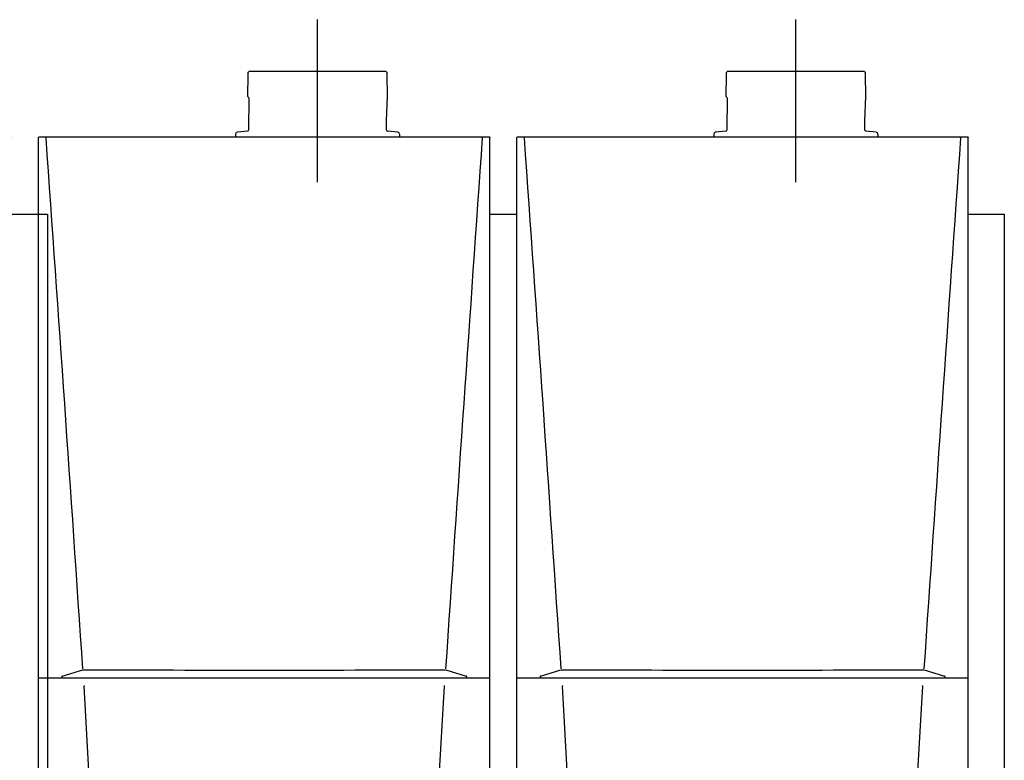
# Model space of a CAD drawing. Header units: millimetres. Extents: x -26820 to -12632, y -5851 to 1958.
# Tile 69 of 95: x -18912 to -18803, y 804 to 886. Entities that reach past the tile are written whole.
import ezdxf

# ---------------------------------------------------------------- set-up
doc = ezdxf.new("R2010")
doc.units = ezdxf.units.MM

# ---------------------------------------------------------------- blocks, each defined once
blk = doc.blocks.new('FRAME FRONT DN65 2X')
at = {"linetype": 'Continuous'}
for p, q in [((-22, 1490), (14, 1490)), ((514, 1490), (544, 1490)), ((1044, 1490), (1080, 1490)), ((1080, 1490), (1084, 1490)), ((1084, 1490), (1084, 0))]:
    blk.add_line(p, q, dxfattribs=at)
blk = doc.blocks.new('QUINTA PRO FRONT')
at = {"linetype": 'Continuous'}
for p, q in [((-250, -677.1), (-250, 71)), ((-249, 72), (249, 72)), ((-241.7, 70.8), (-241.7, 70.7)), ((241.6, 70.7), (241.6, 70.8)), ((-223.9, -525.8), (-201.2, -518.9)), ((201.2, -518.9), (223.9, -525.8)), ((250, -528.2), (-250, -528.2)), ((-224.3, -526.3), (-224.3, -527.8)), ((-223.9, -525.8), (-223.9, -525.8)), ((223.9, -525.8), (223.9, -525.8)), ((224.3, -527.8), (224.3, -526.3)), ((-199.6, -536.9), (-199.6, -537)), ((-191.7, -676.4), (-199.6, -537)), ((191.7, -676.4), (199.6, -537)), ((199.6, -537), (199.6, -536.9)), ((-249, -678.1), (-248.5, -678.1)), ((-248.5, -678.1), (-247.4, -678)), ((-247.4, -678), (247.4, -678)), ((248.5, -678.1), (247.4, -678)), ((249, -678.1), (248.5, -678.1))]:
    blk.add_line(p, q, dxfattribs=at)
for centre, radius, start, end in [((-192897.9, -13537.4), 193136.2, 3.8653, 4.040339), ((188890.7, -13258.6), 189119.4, 175.958374, 176.137132), ((-223.8, -526.2), 0.451, 106.8813, 181.5617), ((-196.8, -537.3), 2.82, 157.8526, 173.2356), ((196.8, -537.3), 2.82, 6.7645, 22.1474)]:
    blk.add_arc(centre, radius, start, end, dxfattribs=at)
for centre, major_axis, ratio, start_param, end_param in [((-0.1, -498.1), (1204.5, 0), 0.017458, 4.544877, 4.879999), ((-249, -677.1), (0.707, 0.707), 0.999695, 2.356337, 3.926849), ((249, -677.1), (-0.707, 0.707), 0.999695, 2.356336, 3.926848)]:
    blk.add_ellipse(centre, major_axis=major_axis, ratio=ratio, start_param=start_param, end_param=end_param, dxfattribs=at)
for points, knots in [([(-250, 71), (-250, 71.1), (-250, 71.3), (-249.9, 71.5), (-249.8, 71.6), (-249.5, 71.9), (-249.3, 72), (-249, 72)], [0, 0, 0, 0, 0.25, 0.25, 0.5, 0.5, 1, 1, 1, 1]), ([(-241.7, 70.8), (-241.7, 70.9), (-241.7, 71), (-241.6, 71.2), (-241.6, 71.3), (-241.5, 71.5), (-241.5, 71.6), (-241.4, 71.7), (-241.4, 71.7), (-241.3, 71.7)], [0, 0, 0, 0, 0.25, 0.25, 0.5, 0.5, 0.75, 0.75, 1, 1, 1, 1]), ([(241.6, 70.8), (241.6, 70.9), (241.6, 71), (241.6, 71.2), (241.6, 71.3), (241.5, 71.5), (241.5, 71.6), (241.4, 71.7), (241.4, 71.7), (241.3, 71.7)], [0, 0, 0, 0, 0.25, 0.25, 0.5, 0.5, 0.75, 0.75, 1, 1, 1, 1]), ([(249, 72), (249.1, 72), (249.3, 72), (249.5, 71.9), (249.6, 71.8), (249.9, 71.5), (250, 71.3), (250, 71)], [0, 0, 0, 0, 0.25, 0.25, 0.5, 0.5, 1, 1, 1, 1]), ([(224.3, -526.3), (224.3, -526.2), (224.3, -526.2), (224.2, -526), (224.1, -525.9), (224, -525.8), (223.9, -525.8), (223.9, -525.8)], [0, 0, 0, 0, 0.089373, 0.372565, 0.653044, 0.961748, 1, 1, 1, 1])]:
    blk.add_open_spline(points, degree=3, knots=knots, dxfattribs=at)
blk.add_open_spline([(250, -677.1), (250, -2), (250, 33.8), (250, 71)], degree=3, dxfattribs=at)
blk = doc.blocks.new('2xF')
for p, q in [((349, 1525.6), (349, 1705.6)), ((879, 1525.6), (879, 1705.6))]:
    blk.add_line(p, q)
at = {"color": 0}
for p, q in [((271.8, 1647.5), (271.8, 1644.5)), ((271.8, 1647.5), (272.5, 1647.5)), ((272.8, 1648), (272.8, 1647.8)), ((273, 1648.3), (425, 1648.3)), ((425.3, 1647.8), (425.3, 1648)), ((425.5, 1647.5), (426.3, 1647.5)), ((426.3, 1644.5), (426.3, 1647.5)), ((801.8, 1647.5), (801.8, 1644.5)), ((801.8, 1647.5), (802.5, 1647.5)), ((802.8, 1648), (802.8, 1647.8)), ((803, 1648.3), (955, 1648.3)), ((955.3, 1647.8), (955.3, 1648)), ((955.5, 1647.5), (956.3, 1647.5)), ((956.3, 1644.5), (956.3, 1647.5)), ((271.8, 1644.5), (271.6, 1620.8)), ((426.5, 1620.8), (426.3, 1644.5)), ((801.8, 1644.5), (801.6, 1620.8)), ((956.5, 1620.8), (956.3, 1644.5)), ((272.8, 1618.9), (272.5, 1583.1)), ((425.4, 1593.6), (426.5, 1620.8)), ((802.8, 1618.9), (802.5, 1583.1)), ((955.4, 1593.6), (956.5, 1620.8)), ((425.5, 1583.1), (425.4, 1593.6)), ((955.5, 1583.1), (955.4, 1593.6)), ((271.7, 1582.1), (259.8, 1580.7)), ((438.2, 1580.7), (426.4, 1582.1)), ((801.7, 1582.1), (789.8, 1580.7)), ((968.2, 1580.7), (956.4, 1582.1)), ((258.1, 1578.7), (258, 1576)), ((440, 1578.7), (440, 1576)), ((788.1, 1578.7), (788, 1576)), ((970, 1578.7), (970, 1576))]:
    blk.add_line(p, q, dxfattribs=at)
for centre, radius, start, end in [((272.5, 1647.8), 0.25, 270, 0), ((273, 1648), 0.25, 90, 180), ((425, 1648), 0.25, 0, 90), ((425.5, 1647.8), 0.25, 180, 270), ((802.5, 1647.8), 0.25, 270, 0), ((803, 1648), 0.25, 90, 180), ((955, 1648), 0.25, 0, 90), ((955.5, 1647.8), 0.25, 180, 270), ((272.6, 1620.8), 1, 179.5, 248.7964), ((271.8, 1618.9), 1, 359.5, 68.7964), ((802.6, 1620.8), 1, 179.5, 248.7964), ((801.8, 1618.9), 1, 359.5, 68.7964), ((271.5, 1583.1), 1, 277, 359.5), ((426.5, 1583.1), 1, 180.5, 263), ((801.5, 1583.1), 1, 277, 359.5), ((956.5, 1583.1), 1, 180.5, 263), ((260.1, 1578.7), 2, 97, 179), ((438, 1578.7), 2, 1, 83), ((790.1, 1578.7), 2, 97, 179), ((968, 1578.7), 2, 1, 83)]:
    blk.add_arc(centre, radius, start, end, dxfattribs=at)
for name, p in [('QUINTA PRO FRONT', (290, 1503.8)), ('QUINTA PRO FRONT', (820, 1503.8)), ('FRAME FRONT DN65 2X', (26, 0))]:
    blk.add_blockref(name, p)

msp = doc.modelspace()

# ---------------------------------------------------------------- block references
at = {"xscale": 0.1, "yscale": 0.1, "zscale": 0.1}
for p in [(-19020.08, 715.3), (-18914.08, 715.3)]:
    msp.add_blockref('2xF', p, dxfattribs=at)

doc.saveas('drawing.dxf')
